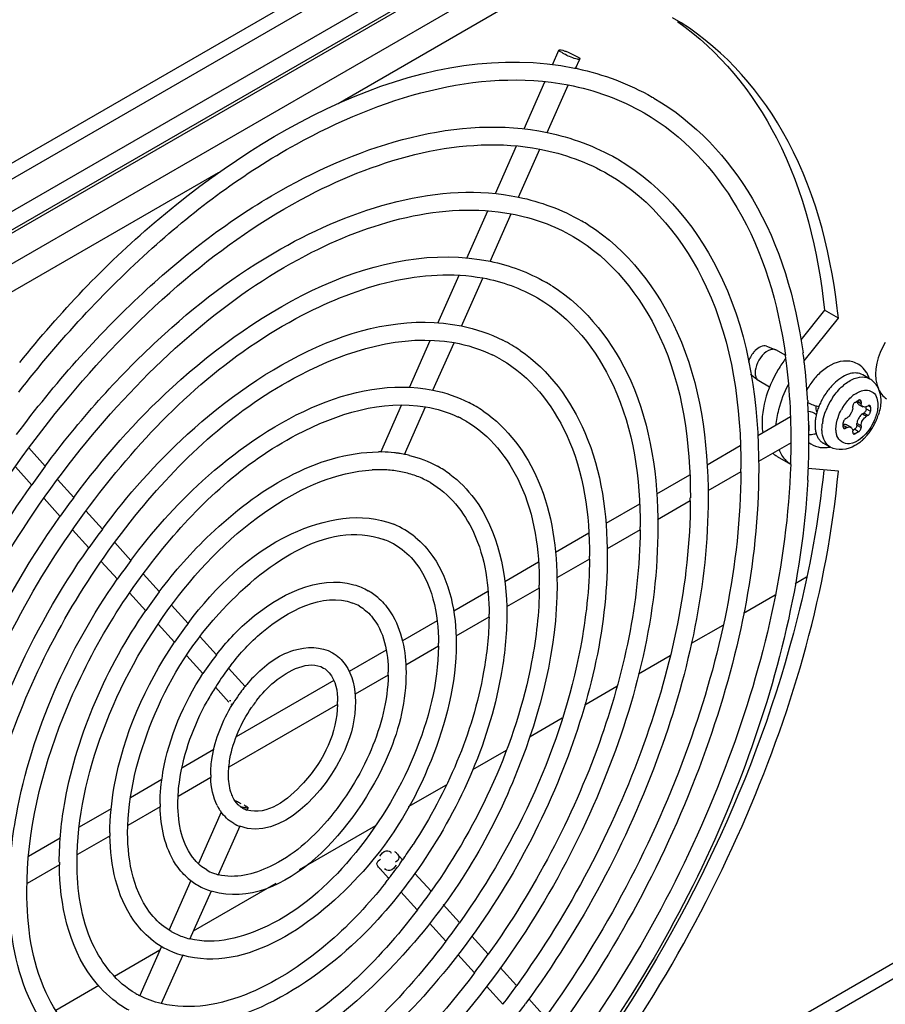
# Model space of a CAD drawing. Header units: inches. Extents: x 0 to 166, y 0 to 117.
# Tile 51 of 72: x 149.59 to 151.31, y 21.37 to 23.34. Entities that reach past the tile are written whole.
import ezdxf

# ---------------------------------------------------------------- set-up
doc = ezdxf.new("R2010")
doc.units = ezdxf.units.IN
doc.header["$LTSCALE"] = 9.105315
doc.header["$MEASUREMENT"] = 0
doc.layers.get('0').update_dxf_attribs({"linetype": 'CONTINUOUS'})

msp = doc.modelspace()

# ---------------------------------------------------------------- linework, layer by layer
at = {"color": 7, "linetype": 'CONTINUOUS'}
for p, q in [((153.3843, 25.2218), (149.1917, 22.8012)), ((153.3107, 25.2115), (149.1927, 22.834)), ((153.4213, 25.1789), (149.1895, 22.7357)), ((153.4339, 25.1427), (149.1882, 22.6915)), ((149.1884, 22.6982), (153.4333, 25.149)), ((153.3168, 25.0141), (149.2384, 22.6594)), ((150.6484, 23.4172), (150.223, 23.1716)), ((150.6507, 23.2493), (150.6637, 23.2787)), ((150.697, 23.2421), (150.7051, 23.2604)), ((150.6949, 23.2427), (150.6971, 23.2422)), ((150.594, 23.1212), (150.6357, 23.2154)), ((150.6403, 23.114), (150.6823, 23.2088)), ((150.8499, 23.1847), (150.8514, 23.1838)), ((150.8514, 23.1838), (150.8533, 23.1827)), ((150.5368, 22.9922), (150.5789, 23.0871)), ((150.5831, 22.9849), (150.6255, 23.0807)), ((150.779, 23.062), (150.7805, 23.0611)), ((149.9835, 23.0333), (149.5394, 22.7769)), ((150.4798, 22.8634), (150.5216, 22.9579)), ((150.5263, 22.8567), (150.5684, 22.9518)), ((150.7084, 22.9379), (150.7097, 22.9372)), ((150.4223, 22.7337), (150.4645, 22.829)), ((150.4691, 22.7275), (150.5116, 22.8236)), ((150.6375, 22.8152), (150.6387, 22.8145)), ((151.1935, 22.7595), (151.1461, 22.7005)), ((151.1527, 22.6581), (151.2213, 22.7434)), ((151.2213, 22.7434), (151.1935, 22.7595)), ((150.3653, 22.605), (150.407, 22.699)), ((150.4123, 22.5994), (150.4544, 22.6944)), ((151.0781, 22.6874), (151.0961, 22.6802)), ((151.0976, 22.6795), (151.0961, 22.6802)), ((151.1151, 22.6694), (151.0976, 22.6795)), ((151.0564, 22.6438), (151.0554, 22.6391)), ((151.0457, 22.6314), (151.061, 22.6194)), ((151.0554, 22.6391), (151.0551, 22.6346)), ((151.2836, 22.6223), (151.2697, 22.6304)), ((151.0595, 22.621), (151.061, 22.6195)), ((151.0841, 22.6059), (151.0624, 22.6185)), ((150.3082, 22.4762), (150.3498, 22.5699)), ((150.3555, 22.4712), (150.3976, 22.5662)), ((151.1601, 22.5788), (151.1603, 22.5766)), ((151.1765, 22.5694), (151.1762, 22.5647)), ((151.2498, 22.5638), (151.2495, 22.5613)), ((151.2498, 22.5638), (151.2498, 22.567)), ((151.2547, 22.5754), (151.2616, 22.5795)), ((151.2602, 22.5771), (151.2665, 22.5734)), ((151.2614, 22.571), (151.2698, 22.5662)), ((151.2665, 22.5767), (151.2641, 22.5781)), ((151.2665, 22.5767), (151.2665, 22.5734)), ((151.2769, 22.5626), (151.2769, 22.5662)), ((151.2776, 22.567), (151.2804, 22.5686)), ((151.2853, 22.5658), (151.2829, 22.5672)), ((151.2853, 22.5658), (151.2853, 22.5578)), ((151.1257, 22.5464), (151.0603, 22.5087)), ((151.2359, 22.5429), (151.2387, 22.5445)), ((151.2468, 22.5542), (151.244, 22.5497)), ((151.2489, 22.5589), (151.248, 22.5565)), ((151.2495, 22.5613), (151.2489, 22.5589)), ((151.2655, 22.5493), (151.2639, 22.5473)), ((151.2673, 22.5511), (151.2655, 22.5493)), ((151.2693, 22.5525), (151.2673, 22.5511)), ((151.2693, 22.5525), (151.2721, 22.5541)), ((151.2693, 22.5525), (151.2776, 22.5477)), ((151.2804, 22.5493), (151.2721, 22.5541)), ((151.2769, 22.5626), (151.2853, 22.5578)), ((151.2804, 22.5493), (151.2776, 22.5477)), ((151.231, 22.5264), (151.231, 22.5345)), ((151.2387, 22.5252), (151.2324, 22.5288)), ((151.2334, 22.525), (151.2359, 22.5236)), ((151.2387, 22.5252), (151.2359, 22.5236)), ((151.2382, 22.5308), (151.2465, 22.526)), ((151.2584, 22.5357), (151.2581, 22.5333)), ((151.2665, 22.5284), (151.2581, 22.5333)), ((151.2581, 22.53), (151.2581, 22.5333)), ((151.2581, 22.53), (151.2665, 22.5252)), ((151.2665, 22.5284), (151.2665, 22.5252)), ((151.2489, 22.5226), (151.2495, 22.521)), ((151.2495, 22.521), (151.2498, 22.5188)), ((151.2498, 22.5156), (151.2498, 22.5188)), ((151.2501, 22.5198), (151.2533, 22.5216)), ((151.2522, 22.5142), (151.2547, 22.5128)), ((151.2616, 22.5168), (151.2533, 22.5216)), ((151.2616, 22.5168), (151.2547, 22.5128)), ((151.0255, 22.4885), (150.9592, 22.4503)), ((151.1268, 22.4948), (151.0618, 22.4572)), ((151.2049, 22.486), (151.1909, 22.494)), ((149.6389, 22.4481), (149.606, 22.4844)), ((151.0994, 22.4673), (151.1256, 22.4521)), ((149.612, 22.4104), (149.5792, 22.4466)), ((150.9245, 22.4302), (150.8586, 22.3922)), ((151.0266, 22.4369), (150.9608, 22.399)), ((151.2213, 22.4381), (151.1608, 22.4435)), ((149.6957, 22.3855), (149.6633, 22.4213)), ((149.6688, 22.3478), (149.6364, 22.3835)), ((150.8242, 22.3724), (150.7572, 22.3337)), ((150.9257, 22.3787), (150.8606, 22.3411)), ((149.7529, 22.3224), (149.72, 22.3587)), ((149.726, 22.2847), (149.6932, 22.3209)), ((150.7232, 22.314), (150.6565, 22.2755)), ((150.8255, 22.3208), (150.7597, 22.2828)), ((149.8097, 22.2598), (149.7773, 22.2956)), ((149.7827, 22.2222), (149.7504, 22.2578)), ((150.6228, 22.2561), (150.5556, 22.2172)), ((150.7245, 22.2625), (150.6595, 22.2249)), ((149.8666, 22.1971), (149.834, 22.233)), ((151.1577, 22.2264), (151.135, 22.2133)), ((149.8395, 22.1595), (149.8072, 22.1952)), ((150.5221, 22.1979), (150.4537, 22.1585)), ((150.6243, 22.2047), (150.5592, 22.1671)), ((151.0948, 22.1902), (151.0321, 22.1539)), ((149.9238, 22.134), (149.8908, 22.1703)), ((149.8967, 22.0964), (149.864, 22.1325)), ((150.4205, 22.1393), (150.3513, 22.0993)), ((150.5241, 22.1468), (150.4582, 22.1088)), ((150.9909, 22.1301), (150.9277, 22.0937)), ((149.9806, 22.0714), (149.948, 22.1073)), ((150.3193, 22.0808), (150.2453, 22.0381)), ((150.4231, 22.0885), (150.358, 22.0509)), ((149.9535, 22.0338), (149.9213, 22.0694)), ((150.8853, 22.0692), (150.8223, 22.0328)), ((150.0378, 22.0083), (150.0047, 22.0448)), ((150.2145, 22.0203), (150.0199, 21.908)), ((150.3229, 22.0306), (150.257, 21.9926)), ((150.0054, 21.9766), (149.9782, 22.0066)), ((150.7794, 22.008), (150.7154, 21.9711)), ((150.0061, 21.98), (150.0091, 21.9803)), ((152.3087, 21.989), (150.3422, 20.8536)), ((150.222, 21.9724), (150.0051, 21.8472)), ((150.009, 21.9737), (150.0123, 21.9722)), ((150.4463, 20.9458), (152.2064, 21.9621)), ((150.6702, 21.945), (150.606, 21.9079)), ((149.9754, 21.8823), (149.9114, 21.8454)), ((150.5584, 21.8805), (150.4914, 21.8417)), ((149.8716, 21.8224), (149.8087, 21.7861)), ((149.9692, 21.8264), (149.904, 21.7888)), ((150.439, 21.8115), (150.3631, 21.7677)), ((149.7704, 21.764), (149.7066, 21.7271)), ((149.8682, 21.7681), (149.8037, 21.7309)), ((149.9899, 21.7576), (149.9443, 21.6547)), ((150.0429, 21.7654), (150.0412, 21.7616)), ((150.0269, 21.7294), (149.9838, 21.6319)), ((150.2979, 21.73), (150.1454, 21.642)), ((149.6688, 21.7053), (149.6057, 21.6688)), ((149.768, 21.7103), (149.7028, 21.6726)), ((150.3393, 21.6757), (150.3517, 21.6621)), ((149.6671, 21.652), (149.6025, 21.6147)), ((150.3058, 21.6453), (150.3243, 21.6249)), ((149.9294, 21.6211), (149.8853, 21.5214)), ((150.3761, 21.6352), (150.4085, 21.5995)), ((150.0988, 21.6151), (149.9342, 21.5201)), ((149.9695, 21.5997), (149.9267, 21.503)), ((150.3484, 21.5983), (150.381, 21.5623)), ((150.4328, 21.5727), (150.4653, 21.5369)), ((150.4052, 21.5357), (150.4378, 21.4997)), ((150.4896, 21.5101), (150.5224, 21.4739)), ((149.871, 21.4891), (149.8278, 21.3915)), ((149.8677, 21.4817), (149.7769, 21.4292)), ((149.9124, 21.4708), (149.8702, 21.3757)), ((150.462, 21.4731), (150.495, 21.4367)), ((150.5467, 21.4471), (150.5791, 21.4113)), ((149.7455, 21.4111), (149.6597, 21.3616)), ((150.5192, 21.4099), (150.5518, 21.3741)), ((150.6034, 21.3845), (150.6363, 21.3483))]:
    msp.add_line(p, q, dxfattribs=at)
for points in [[(151.2547, 22.5754), (151.2538, 22.5748), (151.253, 22.5742), (151.2523, 22.5734), (151.2516, 22.5725), (151.251, 22.5714), (151.2505, 22.5704), (151.2502, 22.5693), (151.2499, 22.5682), (151.2498, 22.567)], [(151.2651, 22.5798), (151.2649, 22.5799), (151.2642, 22.5801), (151.2634, 22.5801), (151.2626, 22.5799), (151.2616, 22.5795)], [(151.2665, 22.5767), (151.2664, 22.5776), (151.2662, 22.5784), (151.2659, 22.579), (151.2654, 22.5796), (151.2651, 22.5798)], [(151.2839, 22.569), (151.2836, 22.5691), (151.283, 22.5693), (151.2822, 22.5692), (151.2814, 22.569), (151.2804, 22.5686)], [(151.2853, 22.5658), (151.2852, 22.5667), (151.285, 22.5675), (151.2847, 22.5682), (151.2842, 22.5687), (151.2839, 22.569)], [(151.2753, 22.5574), (151.2746, 22.5565), (151.2739, 22.5556), (151.273, 22.5548), (151.2721, 22.5541)], [(151.2769, 22.5626), (151.2768, 22.5615), (151.2766, 22.5605), (151.2763, 22.5595), (151.2759, 22.5585), (151.2753, 22.5574)], [(151.2804, 22.5493), (151.2813, 22.5499), (151.2821, 22.5506), (151.2828, 22.5514), (151.2835, 22.5523), (151.2841, 22.5533), (151.2846, 22.5544), (151.2849, 22.5555), (151.2852, 22.5566), (151.2853, 22.5578)], [(151.2359, 22.5429), (151.235, 22.5423), (151.2342, 22.5416), (151.2335, 22.5408), (151.2328, 22.5399), (151.2322, 22.5389), (151.2317, 22.5378), (151.2314, 22.5368), (151.2311, 22.5356), (151.231, 22.5345)], [(151.231, 22.5264), (151.2311, 22.5255), (151.2313, 22.5247), (151.2316, 22.524), (151.2321, 22.5235), (151.2324, 22.5233)], [(151.2571, 22.5259), (151.2565, 22.5249), (151.2558, 22.5239), (151.2551, 22.5231), (151.2542, 22.5223), (151.2533, 22.5216)], [(151.2581, 22.53), (151.2581, 22.529), (151.2579, 22.528), (151.2575, 22.5269), (151.2571, 22.5259)], [(151.2653, 22.5208), (151.2658, 22.5218), (151.2661, 22.5229), (151.2664, 22.524), (151.2665, 22.5252)], [(151.2324, 22.5233), (151.2326, 22.5232), (151.2333, 22.523), (151.2341, 22.523), (151.2349, 22.5232), (151.2359, 22.5236)], [(151.2498, 22.5156), (151.2499, 22.5146), (151.2501, 22.5138), (151.2504, 22.5132), (151.2509, 22.5127), (151.2512, 22.5124)], [(151.2512, 22.5124), (151.2514, 22.5123), (151.2521, 22.5121), (151.2529, 22.5121), (151.2537, 22.5124), (151.2547, 22.5128)], [(151.2616, 22.5168), (151.2625, 22.5174), (151.2633, 22.5181), (151.264, 22.5189), (151.2647, 22.5198), (151.2653, 22.5208)]]:
    msp.add_lwpolyline(points, dxfattribs=at)
for centre, radius, start, end in [((150.5843, 22.7011), 0.5528, 77.8913, 78.2298), ((150.5533, 22.6674), 0.4546, 59.7319, 60.0128), ((150.5042, 22.5826), 0.4098, 57.9121, 59.9168), ((150.457, 22.5008), 0.3625, 57.8656, 59.9166), ((149.9658, 22.6106), 1.2625, 6.042, 6.9493), ((150.4091, 22.4175), 0.3159, 55.9138, 63.1085), ((150.4097, 22.4187), 0.2792, 60.0149, 64.3436), ((151.0903, 22.644), 0.0494, 134.7561, 140.9433), ((151.319, 22.5111), 0.2535, 143.2028, 149.1604), ((150.0408, 22.5176), 1.0854, 6.9102, 8.0113), ((150.0422, 22.5177), 1.1194, 6.9913, 8.039), ((149.9419, 22.5066), 1.1849, 2.2076, 6.8589), ((149.9677, 22.5091), 1.1945, 3.6116, 6.9665), ((151.277, 22.5362), 0.1348, 138.7078, 143.991), ((151.2699, 22.5425), 0.1254, 133.0926, 138.7232), ((151.2256, 22.6041), 0.0603, 17.3936, 24.9419), ((151.2638, 22.5881), 0.0395, 52.7757, 59.9983), ((151.0688, 22.6289), 0.0122, 230.4774, 238.3693), ((151.2854, 22.5304), 0.145, 148.9461, 151.3204), ((151.2829, 22.532), 0.1421, 143.9934, 148.9623), ((151.2974, 22.5256), 0.1217, 136.4285, 141.0544), ((151.2943, 22.5354), 0.097, 126.1932, 131.6142), ((151.2631, 22.5873), 0.0406, 38.1209, 52.7183), ((151.2608, 22.5854), 0.0436, 31.0306, 38.1489), ((149.905, 22.5046), 1.2573, 3.3852, 3.6383), ((151.3083, 22.5171), 0.1355, 145.4702, 154.1187), ((151.3053, 22.5193), 0.1318, 141.0393, 145.4822), ((151.322, 22.5092), 0.1353, 145.6412, 154.3468), ((151.2945, 22.5335), 0.0709, 126.9482, 130.0625), ((150.3619, 22.3359), 0.2684, 55.8437, 63.0016), ((149.8771, 22.503), 1.2852, 2.1778, 3.2816), ((151.2958, 22.5223), 0.122, 158.5948, 163.2738), ((151.3049, 22.5187), 0.1318, 154.1082, 158.6094), ((151.3186, 22.5108), 0.1315, 154.3332, 158.7646), ((151.3166, 22.5124), 0.1016, 146.3181, 151.2155), ((150.3626, 22.337), 0.2318, 60.0171, 64.471), ((149.8425, 22.5017), 1.2845, 1.2895, 2.2579), ((149.8402, 22.5016), 1.3222, 1.2292, 2.1786), ((151.2729, 22.528), 0.0984, 168.1561, 173.5468), ((151.2816, 22.5263), 0.1072, 166.7609, 168.2162), ((151.2866, 22.5251), 0.1124, 163.3006, 166.747), ((151.217, 22.57), 0.0337, 332.1241, 336.548), ((151.291, 22.5273), 0.0337, 143.4522, 147.8762), ((151.1931, 22.5847), 0.1133, 337.0781, 342.1071), ((149.8085, 22.5009), 1.3185, 0.377, 1.2898), ((149.8102, 22.5009), 1.3522, 0.5257, 1.2302), ((151.252, 22.53), 0.0774, 176.3563, 179.9593), ((151.2612, 22.5294), 0.0865, 173.5986, 176.3724), ((151.2876, 22.5198), 0.0992, 168.4217, 172.6784), ((151.1863, 22.5876), 0.1207, 322.7758, 332.3079), ((151.1873, 22.5871), 0.1195, 332.2846, 337.0908), ((149.7851, 22.5007), 1.3419, 359.9997, 0.3786), ((149.7878, 22.5007), 1.3746, 359.9994, 0.5262), ((151.1637, 22.539), 0.0286, 289.685, 297.5605), ((151.1961, 22.5794), 0.1079, 314.7578, 317.8172), ((151.1909, 22.5842), 0.1149, 317.8316, 322.7715), ((149.7397, 22.5009), 1.3873, 358.5953, 359.7494), ((149.7725, 22.5007), 1.3545, 359.7529, 359.9998), ((149.7313, 22.501), 1.4312, 357.9813, 359.9889), ((151.1917, 22.5321), 0.0471, 231.5057, 256.3912), ((151.2042, 22.517), 0.0266, 227.2465, 239.9789), ((151.1916, 22.5452), 0.0603, 275.6199, 281.9861), ((151.2084, 22.5659), 0.0896, 306.7089, 309.4718), ((151.2042, 22.5709), 0.0961, 309.4763, 312.5683), ((151.2001, 22.5755), 0.1022, 312.5582, 314.7512), ((150.305, 22.1943), 0.2821, 88.8718, 90.2876), ((150.3054, 22.2088), 0.2676, 83.5859, 88.9036), ((150.3068, 22.2228), 0.2536, 81.5858, 83.5528), ((150.308, 22.2304), 0.2458, 78.8158, 81.5895), ((150.3095, 22.2378), 0.2383, 76.3543, 78.8136), ((151.1247, 22.5109), 0.0505, 227.4379, 231.2483), ((151.1241, 22.5101), 0.0494, 231.2507, 239.8801), ((149.6981, 22.5019), 1.4289, 357.9814, 358.598), ((151.2373, 21.261), 1.991, 143.397, 144.7289), ((150.3153, 22.255), 0.2201, 53.5345, 61.251), ((149.6784, 22.5026), 1.484, 357.7549, 357.9921), ((150.3048, 22.1926), 0.2483, 86.4346, 93.2016), ((150.3065, 22.221), 0.2199, 79.0788, 86.4262), ((150.3104, 22.2416), 0.1989, 71.1544, 79.0538), ((150.314, 22.2526), 0.1874, 62.867, 71.1158), ((149.805, 22.4429), 1.2217, 359.726, 359.9998), ((149.6509, 22.5037), 1.5116, 356.8319, 357.7528), ((150.3154, 22.2554), 0.1842, 60.1144, 62.8366), ((151.1019, 21.3385), 1.7532, 143.3295, 144.8422), ((149.8387, 22.3846), 1.0871, 359.692, 359.9997), ((150.2676, 22.1724), 0.1728, 50.7871, 67.3851), ((150.9641, 21.4175), 1.512, 143.2355, 144.9899), ((149.8711, 22.3267), 0.9545, 359.6491, 359.9996), ((150.2667, 22.1708), 0.1391, 59.9839, 70.0682), ((150.8288, 21.4951), 1.2742, 143.1133, 145.1955), ((149.9046, 22.2685), 0.8201, 359.5915, 359.9995), ((149.9369, 22.2106), 0.6876, 359.5125, 359.9993), ((150.6914, 21.5741), 1.0339, 142.9357, 145.5028), ((150.2186, 22.0884), 0.1283, 47.7869, 59.7054), ((150.2203, 22.0902), 0.0904, 59.901, 69.3074), ((149.9699, 22.1527), 0.5544, 359.3948, 359.9989), ((150.5585, 21.6497), 0.7986, 142.655, 145.9801), ((150.0028, 22.0945), 0.4205, 359.2011, 359.9981), ((150.4218, 21.7281), 0.5593, 142.1173, 146.8683), ((150.4278, 21.724), 0.5311, 143.9117, 148.2351), ((150.4162, 21.7324), 0.5168, 141.9509, 143.9077), ((150.0352, 22.0366), 0.288, 358.8299, 359.9957), ((150.2638, 21.8239), 0.2918, 135.9615, 139.8546), ((150.4341, 21.7201), 0.5385, 148.2318, 151.3287), ((150.2869, 21.8054), 0.3214, 143.592, 147.2285), ((150.2779, 21.812), 0.3102, 140.7379, 143.5857), ((150.2726, 21.8163), 0.3034, 139.833, 140.7315), ((150.2926, 21.8017), 0.3282, 147.2178, 148.6618), ((150.2827, 21.8083), 0.2809, 142.3345, 144.5625), ((150.0671, 21.9784), 0.1551, 357.8092, 359.9841), ((150.2854, 21.8064), 0.2841, 144.5597, 145.7814), ((150.1502, 21.8321), 0.1813, 179.9931, 181.8133), ((150.1817, 21.7738), 0.3137, 179.9977, 181.0549), ((150.0692, 21.8143), 0.0977, 206.7835, 211.3761), ((150.0641, 21.8112), 0.0916, 211.3873, 215.1518), ((150.0526, 21.7999), 0.0399, 240.0159, 247.209), ((150.053, 21.8009), 0.041, 247.1914, 248.8454), ((150.0535, 21.8023), 0.0425, 248.8629, 253.0822), ((150.0542, 21.8026), 0.0784, 239.8853, 249.5896), ((150.2137, 21.716), 0.446, 179.9988, 180.7441), ((149.5195, 22.2472), 1.0175, 325.1494, 326.9941), ((149.533, 22.2378), 1.0011, 324.3189, 324.8824), ((149.5287, 22.2409), 1.0064, 324.8822, 325.1467), ((150.2466, 21.6577), 0.5797, 179.9993, 180.5733), ((150.0062, 21.7202), 0.0904, 239.901, 249.3074), ((149.5442, 22.2296), 0.9872, 322.5039, 323.673), ((149.5391, 22.2334), 0.9936, 323.6719, 323.9339), ((149.5372, 22.2348), 0.996, 323.9339, 324.3187), ((150.0079, 21.7221), 0.1283, 227.7869, 239.7054), ((150.0082, 21.7253), 0.0959, 249.2798, 255.3642), ((149.5545, 22.2217), 0.9742, 321.5977, 322.2114), ((149.5502, 22.225), 0.9797, 322.2111, 322.5029), ((150.0066, 21.7204), 0.1261, 239.8446, 252.9368), ((150.0081, 21.7253), 0.1313, 252.9083, 254.1013), ((149.4023, 22.3121), 1.2332, 322.5442, 324.6917), ((149.2669, 22.3896), 1.471, 322.7615, 324.562), ((149.9589, 21.6381), 0.1728, 230.7871, 247.3851), ((149.9598, 21.6396), 0.1391, 239.9839, 250.0682), ((149.9617, 21.645), 0.1448, 250.0801, 256.2071), ((149.9614, 21.6442), 0.1793, 247.3986, 254.2447), ((149.1314, 22.467), 1.7094, 322.9229, 324.4725), ((148.9961, 22.5445), 1.9472, 323.0415, 324.4018), ((149.9112, 21.555), 0.1842, 240.1144, 242.8366), ((149.9112, 21.5555), 0.2201, 233.5345, 241.251), ((149.0048, 22.538), 1.9717, 322.6265, 323.8626)]:
    msp.add_arc(centre, radius, start, end, dxfattribs=at)
for points, knots in [([(151.2191, 22.7633), (151.2042, 22.8856), (151.1446, 23.1128), (150.9816, 23.2905), (150.8905, 23.3431)], [0, 0, 0, 0, 0.539466, 1, 1, 1, 1]), ([(150.9003, 23.3353), (150.9838, 23.2776), (151.1287, 23.0974), (151.181, 22.8778), (151.1935, 22.7595)], [0, 0, 0, 0, 0.460425, 1, 1, 1, 1]), ([(149.5878, 22.655), (149.6689, 22.7554), (149.9543, 23.06), (150.4031, 23.3023), (150.6949, 23.2427)], [0, 0, 0, 0, 0.302294, 1, 1, 1, 1]), ([(150.7004, 23.2603), (150.6922, 23.2621), (150.6796, 23.2675), (150.6701, 23.2733), (150.6632, 23.2773), (150.6639, 23.2787)], [0, 0, 0, 0, 0.611613, 0.888021, 1, 1, 1, 1]), ([(150.6639, 23.2787), (150.6641, 23.2791), (150.666, 23.2793), (150.6674, 23.279), (150.6684, 23.2788)], [0, 0, 0, 0, 0.321952, 1, 1, 1, 1]), ([(150.6684, 23.2788), (150.6703, 23.2784), (150.6744, 23.2772), (150.6784, 23.2757), (150.6807, 23.2748)], [0, 0, 0, 0, 0.437285, 1, 1, 1, 1]), ([(150.6807, 23.2748), (150.6867, 23.2724), (150.6921, 23.2685), (150.7064, 23.2631), (150.705, 23.2605)], [0, 0, 0, 0, 0.684008, 1, 1, 1, 1]), ([(150.705, 23.2605), (150.7048, 23.26), (150.7028, 23.2598), (150.7015, 23.2601), (150.7004, 23.2603)], [0, 0, 0, 0, 0.321952, 1, 1, 1, 1]), ([(149.5862, 22.5959), (149.6662, 22.6991), (149.8364, 22.8841), (150.181, 23.1429), (150.5007, 23.2441), (150.6824, 23.209)], [0, 0, 0, 0, 0.30094, 0.573389, 1, 1, 1, 1]), ([(150.8533, 23.1827), (150.9342, 23.1356), (151.079, 22.9803), (151.1356, 22.7811), (151.1507, 22.6743)], [0, 0, 0, 0, 0.464716, 1, 1, 1, 1]), ([(150.8338, 23.1531), (150.9101, 23.109), (151.0479, 22.9612), (151.1012, 22.7715), (151.1157, 22.6688)], [0, 0, 0, 0, 0.459591, 1, 1, 1, 1]), ([(149.5817, 22.5112), (149.6568, 22.6124), (149.818, 22.7944), (150.1491, 23.051), (150.4628, 23.1509), (150.6403, 23.1141)], [0, 0, 0, 0, 0.298619, 0.570246, 1, 1, 1, 1]), ([(149.1998, 21.3676), (149.1998, 21.5794), (149.3079, 22.022), (149.5937, 22.5044), (149.9046, 22.8218), (150.202, 23.0318), (150.4717, 23.1102), (150.6256, 23.0809)], [0, 0, 0, 0, 0.261629, 0.547914, 0.683737, 0.806366, 1, 1, 1, 1]), ([(150.7824, 23.06), (150.8738, 23.0067), (151.0306, 22.81), (151.0622, 22.5708), (151.0622, 22.4428)], [0, 0, 0, 0, 0.452498, 1, 1, 1, 1]), ([(149.6389, 22.4482), (149.7058, 22.5382), (149.8496, 22.7003), (150.145, 22.9289), (150.4247, 23.0178), (150.5832, 22.985)], [0, 0, 0, 0, 0.298385, 0.569853, 1, 1, 1, 1]), ([(150.7629, 23.0303), (150.8487, 22.9808), (150.9975, 22.7934), (151.0268, 22.566), (151.0268, 22.4428)], [0, 0, 0, 0, 0.445841, 1, 1, 1, 1]), ([(149.3007, 21.4259), (149.3007, 21.6142), (149.3969, 22.0081), (149.6509, 22.4374), (149.9274, 22.7201), (150.1919, 22.9072), (150.4314, 22.9775), (150.5685, 22.9518)], [0, 0, 0, 0, 0.261582, 0.547909, 0.683778, 0.806453, 1, 1, 1, 1]), ([(150.7219, 22.9298), (150.8007, 22.8804), (150.9339, 22.7059), (150.9613, 22.4966), (150.9613, 22.3846)], [0, 0, 0, 0, 0.453395, 1, 1, 1, 1]), ([(149.6957, 22.3855), (149.7545, 22.4646), (149.9631, 22.7043), (150.3039, 22.9026), (150.5264, 22.8569)], [0, 0, 0, 0, 0.302603, 1, 1, 1, 1]), ([(150.692, 22.9065), (150.768, 22.8625), (150.8999, 22.696), (150.9259, 22.494), (150.9259, 22.3846)], [0, 0, 0, 0, 0.445424, 1, 1, 1, 1]), ([(149.4009, 21.4837), (149.4009, 21.6489), (149.4847, 21.9946), (149.7491, 22.4366), (150.0949, 22.7569), (150.3915, 22.8457), (150.5117, 22.8237)], [0, 0, 0, 0, 0.261832, 0.54855, 0.806326, 1, 1, 1, 1]), ([(150.6499, 22.8078), (150.7194, 22.7641), (150.8369, 22.6101), (150.8611, 22.4255), (150.8611, 22.3267)], [0, 0, 0, 0, 0.453863, 1, 1, 1, 1]), ([(150.621, 22.7838), (150.6876, 22.7453), (150.803, 22.5994), (150.8256, 22.4226), (150.8256, 22.3267)], [0, 0, 0, 0, 0.444871, 1, 1, 1, 1]), ([(149.7528, 22.3225), (149.8036, 22.3904), (149.9837, 22.5968), (150.2773, 22.7669), (150.4692, 22.7279)], [0, 0, 0, 0, 0.302185, 1, 1, 1, 1]), ([(149.5018, 21.542), (149.5018, 21.6838), (149.5737, 21.9806), (149.8005, 22.3604), (150.0971, 22.6357), (150.3513, 22.7129), (150.4545, 22.6946)], [0, 0, 0, 0, 0.261748, 0.54853, 0.806465, 1, 1, 1, 1]), ([(151.0961, 22.6802), (151.094, 22.6811), (151.0889, 22.6817), (151.0842, 22.6801), (151.0818, 22.6789)], [0, 0, 0, 0, 0.459016, 1, 1, 1, 1]), ([(150.5861, 22.6792), (150.6438, 22.6401), (150.7399, 22.508), (150.7601, 22.3519), (150.7601, 22.2685)], [0, 0, 0, 0, 0.455069, 1, 1, 1, 1]), ([(150.5492, 22.6605), (150.6062, 22.6276), (150.7053, 22.5025), (150.7247, 22.3508), (150.7247, 22.2685)], [0, 0, 0, 0, 0.444095, 1, 1, 1, 1]), ([(151.2407, 22.6577), (151.2392, 22.6578), (151.2361, 22.6579), (151.233, 22.6578), (151.2315, 22.6576)], [0, 0, 0, 0, 0.498224, 1, 1, 1, 1]), ([(149.8096, 22.2599), (149.8523, 22.3168), (150.0041, 22.4901), (150.2509, 22.6322), (150.4124, 22.5997)], [0, 0, 0, 0, 0.301623, 1, 1, 1, 1]), ([(151.0551, 22.6346), (151.0551, 22.6332), (151.0552, 22.6306), (151.0558, 22.628), (151.0562, 22.6268)], [0, 0, 0, 0, 0.518048, 1, 1, 1, 1]), ([(151.0562, 22.6268), (151.0566, 22.6257), (151.0575, 22.6237), (151.0588, 22.6218), (151.0595, 22.621)], [0, 0, 0, 0, 0.515915, 1, 1, 1, 1]), ([(151.245, 22.6327), (151.2438, 22.6323), (151.2413, 22.6316), (151.2389, 22.6307), (151.2377, 22.6302)], [0, 0, 0, 0, 0.490599, 1, 1, 1, 1]), ([(151.2803, 22.6296), (151.2797, 22.6309), (151.2784, 22.6334), (151.2769, 22.6358), (151.2761, 22.637)], [0, 0, 0, 0, 0.501522, 1, 1, 1, 1]), ([(151.2781, 22.6247), (151.2791, 22.6244), (151.281, 22.6237), (151.2827, 22.6228), (151.2836, 22.6223)], [0, 0, 0, 0, 0.502188, 1, 1, 1, 1]), ([(151.2983, 22.61), (151.2987, 22.6085), (151.2997, 22.6057), (151.3008, 22.603), (151.3014, 22.6017)], [0, 0, 0, 0, 0.501783, 1, 1, 1, 1]), ([(151.2519, 22.5902), (151.2534, 22.5913), (151.2564, 22.5934), (151.2596, 22.5951), (151.2611, 22.5959)], [0, 0, 0, 0, 0.513209, 1, 1, 1, 1]), ([(151.2611, 22.5959), (151.2622, 22.5964), (151.2642, 22.5973), (151.2662, 22.5981), (151.2673, 22.5984)], [0, 0, 0, 0, 0.510434, 1, 1, 1, 1]), ([(151.2673, 22.5984), (151.2748, 22.6008), (151.2955, 22.599), (151.2999, 22.5791), (151.2999, 22.5702)], [0, 0, 0, 0, 0.472236, 1, 1, 1, 1]), ([(151.3044, 22.5915), (151.3048, 22.5893), (151.3055, 22.5849), (151.3057, 22.5805), (151.3057, 22.5783)], [0, 0, 0, 0, 0.494461, 1, 1, 1, 1]), ([(149.6021, 21.5998), (149.6021, 21.7184), (149.6621, 21.9667), (149.8515, 22.2847), (150.0992, 22.5154), (150.3114, 22.5811), (150.3977, 22.5664)], [0, 0, 0, 0, 0.261622, 0.548483, 0.806638, 1, 1, 1, 1]), ([(151.1762, 22.5647), (151.1762, 22.5628), (151.1764, 22.5594), (151.1775, 22.556), (151.1782, 22.5545)], [0, 0, 0, 0, 0.527183, 1, 1, 1, 1]), ([(151.2581, 22.5783), (151.2581, 22.5776), (151.2583, 22.5762), (151.2588, 22.575), (151.2591, 22.5744)], [0, 0, 0, 0, 0.519691, 1, 1, 1, 1]), ([(151.2591, 22.5744), (151.2594, 22.5738), (151.2602, 22.5728), (151.2612, 22.572), (151.2617, 22.5716)], [0, 0, 0, 0, 0.506599, 1, 1, 1, 1]), ([(151.2701, 22.5668), (151.269, 22.5674), (151.2671, 22.5694), (151.2665, 22.5721), (151.2665, 22.5734)], [0, 0, 0, 0, 0.473703, 1, 1, 1, 1]), ([(151.2776, 22.567), (151.2764, 22.5663), (151.2738, 22.5655), (151.2712, 22.5662), (151.2701, 22.5668)], [0, 0, 0, 0, 0.526295, 1, 1, 1, 1]), ([(151.2999, 22.5702), (151.2999, 22.5689), (151.2998, 22.5663), (151.2996, 22.5637), (151.2994, 22.5624)], [0, 0, 0, 0, 0.489985, 1, 1, 1, 1]), ([(150.5126, 22.558), (150.5615, 22.5249), (150.6428, 22.4131), (150.6599, 22.2811), (150.6599, 22.2106)], [0, 0, 0, 0, 0.455876, 1, 1, 1, 1]), ([(151.244, 22.5497), (151.2432, 22.5486), (151.2416, 22.5467), (151.2397, 22.5451), (151.2387, 22.5445)], [0, 0, 0, 0, 0.53856, 1, 1, 1, 1]), ([(151.2624, 22.5452), (151.2615, 22.5437), (151.2599, 22.5406), (151.2587, 22.5374), (151.2584, 22.5357)], [0, 0, 0, 0, 0.522426, 1, 1, 1, 1]), ([(150.4784, 22.5377), (150.5258, 22.5104), (150.6084, 22.406), (150.6245, 22.2794), (150.6245, 22.2106)], [0, 0, 0, 0, 0.443057, 1, 1, 1, 1]), ([(151.1622, 22.5177), (151.163, 22.5198), (151.1635, 22.525), (151.1624, 22.5299), (151.1616, 22.5325)], [0, 0, 0, 0, 0.454263, 1, 1, 1, 1]), ([(151.1746, 22.53), (151.1746, 22.5286), (151.1747, 22.5258), (151.175, 22.523), (151.1751, 22.5216)], [0, 0, 0, 0, 0.508295, 1, 1, 1, 1]), ([(151.1885, 22.522), (151.1885, 22.5237), (151.1887, 22.5272), (151.189, 22.5307), (151.1892, 22.5325)], [0, 0, 0, 0, 0.490139, 1, 1, 1, 1]), ([(151.2378, 22.5302), (151.237, 22.5307), (151.2352, 22.5313), (151.2333, 22.5311), (151.2323, 22.5309)], [0, 0, 0, 0, 0.485971, 1, 1, 1, 1]), ([(151.2387, 22.5252), (151.2398, 22.5259), (151.2425, 22.5267), (151.2451, 22.526), (151.2462, 22.5254)], [0, 0, 0, 0, 0.526295, 1, 1, 1, 1]), ([(151.2926, 22.5389), (151.29, 22.5329), (151.2789, 22.5131), (151.2595, 22.4946), (151.2431, 22.4925)], [0, 0, 0, 0, 0.284743, 1, 1, 1, 1]), ([(151.2462, 22.5254), (151.2467, 22.5251), (151.2478, 22.5243), (151.2486, 22.5232), (151.2489, 22.5226)], [0, 0, 0, 0, 0.493406, 1, 1, 1, 1]), ([(151.1733, 22.5121), (151.1715, 22.5114), (151.1678, 22.5105), (151.164, 22.5103), (151.1622, 22.5103)], [0, 0, 0, 0, 0.50442, 1, 1, 1, 1]), ([(151.1751, 22.5216), (151.1753, 22.5204), (151.1757, 22.5179), (151.1763, 22.5154), (151.1766, 22.5142)], [0, 0, 0, 0, 0.508933, 1, 1, 1, 1]), ([(151.1766, 22.5142), (151.1769, 22.5131), (151.1776, 22.5109), (151.1784, 22.5088), (151.1789, 22.5078)], [0, 0, 0, 0, 0.50921, 1, 1, 1, 1]), ([(151.1789, 22.5078), (151.1798, 22.5058), (151.1819, 22.5021), (151.1847, 22.4989), (151.1862, 22.4975)], [0, 0, 0, 0, 0.514455, 1, 1, 1, 1]), ([(151.189, 22.5139), (151.1889, 22.5152), (151.1886, 22.5179), (151.1885, 22.5206), (151.1885, 22.522)], [0, 0, 0, 0, 0.492012, 1, 1, 1, 1]), ([(151.2184, 22.5086), (151.2177, 22.5106), (151.2167, 22.5151), (151.2164, 22.5196), (151.2164, 22.522)], [0, 0, 0, 0, 0.480097, 1, 1, 1, 1]), ([(151.262, 22.4941), (151.2607, 22.4931), (151.2582, 22.4914), (151.2556, 22.4897), (151.2542, 22.489)], [0, 0, 0, 0, 0.504043, 1, 1, 1, 1]), ([(149.8664, 22.1973), (149.8973, 22.2382), (150.0114, 22.3685), (150.1792, 22.4758), (150.3036, 22.4764)], [0, 0, 0, 0, 0.291714, 1, 1, 1, 1]), ([(151.1261, 22.4516), (151.1191, 22.2516), (151.0214, 21.836), (150.8209, 21.463), (150.6933, 21.2854)], [0, 0, 0, 0, 0.477862, 1, 1, 1, 1]), ([(151.1256, 22.4522), (151.1239, 22.4533), (151.1206, 22.4557), (151.1176, 22.4584), (151.1161, 22.4599)], [0, 0, 0, 0, 0.496943, 1, 1, 1, 1]), ([(149.7023, 21.6577), (149.7023, 21.7463), (149.7444, 21.9325), (149.8802, 22.1779), (150.0638, 22.3657), (150.2197, 22.4367), (150.2909, 22.4406)], [0, 0, 0, 0, 0.254041, 0.534591, 0.795388, 1, 1, 1, 1]), ([(150.4461, 22.432), (150.4647, 22.4182), (150.5379, 22.3436), (150.5597, 22.2324), (150.5597, 22.1527)], [0, 0, 0, 0, 0.225048, 1, 1, 1, 1]), ([(151.0268, 22.437), (151.0259, 22.2516), (150.9406, 21.8622), (150.7555, 21.5137), (150.6362, 21.3475)], [0, 0, 0, 0, 0.475483, 1, 1, 1, 1]), ([(150.6484, 21.1027), (150.8068, 21.2991), (151.0616, 21.7236), (151.1991, 22.2022), (151.2213, 22.4381)], [0, 0, 0, 0, 0.515798, 1, 1, 1, 1]), ([(151.0622, 22.4428), (151.0622, 22.2528), (150.9762, 21.8538), (150.787, 21.4968), (150.665, 21.3269)], [0, 0, 0, 0, 0.476066, 1, 1, 1, 1]), ([(151.192, 22.4396), (151.1819, 22.3401), (151.104, 21.9204), (150.9137, 21.5249), (150.726, 21.2587)], [0, 0, 0, 0, 0.234932, 1, 1, 1, 1]), ([(149.2653, 21.4259), (149.2653, 21.5933), (149.3401, 21.9449), (149.5053, 22.2602), (149.6117, 22.4107)], [0, 0, 0, 0, 0.475968, 1, 1, 1, 1]), ([(150.4072, 22.4152), (150.4451, 22.3934), (150.5114, 22.3096), (150.5243, 22.2081), (150.5243, 22.1527)], [0, 0, 0, 0, 0.441458, 1, 1, 1, 1]), ([(151.1602, 22.4202), (151.1491, 22.2205), (151.048, 21.8086), (150.8472, 21.4385), (150.7206, 21.2627)], [0, 0, 0, 0, 0.480088, 1, 1, 1, 1]), ([(150.9258, 22.3787), (150.925, 22.2141), (150.8493, 21.8684), (150.6851, 21.5588), (150.5794, 21.411)], [0, 0, 0, 0, 0.47544, 1, 1, 1, 1]), ([(150.9613, 22.3846), (150.9613, 22.2123), (150.8823, 21.8508), (150.7089, 21.5282), (150.5972, 21.3753)], [0, 0, 0, 0, 0.476318, 1, 1, 1, 1]), ([(149.3655, 21.4837), (149.3655, 21.5544), (149.3982, 21.862), (149.5319, 22.1541), (149.6685, 22.3481)], [0, 0, 0, 0, 0.229469, 1, 1, 1, 1]), ([(149.9236, 22.1342), (149.9789, 22.2066), (150.093, 22.3225), (150.2711, 22.3581), (150.3341, 22.3319)], [0, 0, 0, 0, 0.571809, 1, 1, 1, 1]), ([(149.8032, 21.716), (149.8032, 21.7925), (149.8463, 21.9541), (149.9829, 22.1851), (150.2009, 22.3427), (150.3142, 22.3016)], [0, 0, 0, 0, 0.272722, 0.570618, 1, 1, 1, 1]), ([(150.8611, 22.3267), (150.8611, 22.1537), (150.7719, 21.7931), (150.5364, 21.4019), (150.2806, 21.1479), (150.0348, 20.9811), (149.8101, 20.9261), (149.6848, 20.957)], [0, 0, 0, 0, 0.262274, 0.547639, 0.682591, 0.80445, 1, 1, 1, 1]), ([(150.8256, 22.3209), (150.8247, 22.1767), (150.7585, 21.8742), (150.615, 21.6031), (150.5226, 21.4737)], [0, 0, 0, 0, 0.475394, 1, 1, 1, 1]), ([(150.3363, 22.2913), (150.35, 22.2834), (150.4076, 22.2346), (150.4234, 22.1525), (150.4234, 22.0945)], [0, 0, 0, 0, 0.213602, 1, 1, 1, 1]), ([(150.3767, 22.3063), (150.3903, 22.2953), (150.443, 22.2372), (150.4588, 22.1543), (150.4588, 22.0945)], [0, 0, 0, 0, 0.226294, 1, 1, 1, 1]), ([(149.4664, 21.542), (149.4664, 21.6027), (149.4944, 21.867), (149.6088, 22.118), (149.7257, 22.285)], [0, 0, 0, 0, 0.229548, 1, 1, 1, 1]), ([(150.7601, 22.2685), (150.7601, 22.1188), (150.683, 21.807), (150.4792, 21.469), (150.2578, 21.2497), (150.045, 21.1057), (149.8503, 21.0588), (149.742, 21.0861)], [0, 0, 0, 0, 0.262311, 0.547579, 0.682452, 0.804248, 1, 1, 1, 1]), ([(150.7247, 22.2626), (150.7243, 22.2034), (150.6949, 21.9447), (150.5813, 21.6996), (150.4654, 21.5367)], [0, 0, 0, 0, 0.22863, 1, 1, 1, 1]), ([(149.9804, 22.0716), (149.9999, 22.0965), (150.0686, 22.1726), (150.1837, 22.2315), (150.2544, 22.2114)], [0, 0, 0, 0, 0.301141, 1, 1, 1, 1]), ([(149.5666, 21.5998), (149.5666, 21.6507), (149.5899, 21.872), (149.6851, 22.0823), (149.7825, 22.2224)], [0, 0, 0, 0, 0.229664, 1, 1, 1, 1]), ([(150.6599, 22.2106), (150.6599, 22.0842), (150.5917, 21.8182), (150.3605, 21.4222), (150.0021, 21.1618), (149.7988, 21.2142)], [0, 0, 0, 0, 0.266822, 0.556805, 1, 1, 1, 1]), ([(150.0093, 22.0509), (150.0277, 22.0745), (150.0883, 22.1411), (150.1929, 22.1973), (150.2523, 22.1748)], [0, 0, 0, 0, 0.320929, 1, 1, 1, 1]), ([(150.6245, 22.2048), (150.6241, 22.1554), (150.5995, 21.9398), (150.505, 21.7353), (150.4086, 21.5993)], [0, 0, 0, 0, 0.228572, 1, 1, 1, 1]), ([(150.3048, 22.1834), (150.3138, 22.1752), (150.3482, 22.1339), (150.3586, 22.0775), (150.3586, 22.0366)], [0, 0, 0, 0, 0.228343, 1, 1, 1, 1]), ([(149.6668, 21.6577), (149.6668, 21.6987), (149.6854, 21.8769), (149.7615, 22.0465), (149.8393, 22.1597)], [0, 0, 0, 0, 0.229823, 1, 1, 1, 1]), ([(150.2657, 22.1685), (150.2746, 22.1633), (150.3129, 22.1304), (150.3231, 22.0756), (150.3231, 22.0366)], [0, 0, 0, 0, 0.209641, 1, 1, 1, 1]), ([(150.5597, 22.1527), (150.5597, 22.1112), (150.5407, 21.9307), (150.4628, 21.7591), (150.3832, 21.6449)], [0, 0, 0, 0, 0.229839, 1, 1, 1, 1]), ([(150.5242, 22.1469), (150.5239, 22.1102), (150.5066, 21.9498), (150.4404, 21.7969), (150.3728, 21.6929)], [0, 0, 0, 0, 0.228442, 1, 1, 1, 1]), ([(149.7678, 21.716), (149.7678, 21.747), (149.7816, 21.8819), (149.8384, 22.0104), (149.8966, 22.0966)], [0, 0, 0, 0, 0.230082, 1, 1, 1, 1]), ([(150.4588, 22.0945), (150.4588, 22.0147), (150.4155, 21.847), (150.2695, 21.5976), (150.0401, 21.4356), (149.9127, 21.4716)], [0, 0, 0, 0, 0.26715, 0.556768, 1, 1, 1, 1]), ([(150.4233, 22.0886), (150.4223, 22.0146), (150.383, 21.8604), (150.2628, 21.6652), (150.109, 21.5266), (149.9779, 21.4919), (149.9272, 21.5043)], [0, 0, 0, 0, 0.265819, 0.555661, 0.812617, 1, 1, 1, 1]), ([(150.054, 22.0267), (150.0765, 22.0499), (150.1234, 22.0876), (150.1894, 22.0886), (150.2118, 22.0756)], [0, 0, 0, 0, 0.55528, 1, 1, 1, 1]), ([(150.0604, 21.98), (150.071, 21.9937), (150.1033, 22.0298), (150.1647, 22.062), (150.1939, 22.0451)], [0, 0, 0, 0, 0.339973, 1, 1, 1, 1]), ([(149.868, 21.7738), (149.868, 21.795), (149.8771, 21.8869), (149.9148, 21.9746), (149.9535, 22.0338)], [0, 0, 0, 0, 0.230573, 1, 1, 1, 1]), ([(150.3586, 22.0366), (150.3586, 21.9804), (150.3159, 21.788), (150.1147, 21.5584), (149.9722, 21.599)], [0, 0, 0, 0, 0.275028, 1, 1, 1, 1]), ([(150.1939, 22.0451), (150.1982, 22.0427), (150.2174, 22.026), (150.2222, 21.9983), (150.2222, 21.9783)], [0, 0, 0, 0, 0.198575, 1, 1, 1, 1]), ([(150.3231, 22.0308), (150.322, 21.9799), (150.2945, 21.8742), (150.2116, 21.7407), (150.1067, 21.6468), (150.0177, 21.6237), (149.984, 21.6325)], [0, 0, 0, 0, 0.267685, 0.559336, 0.816331, 1, 1, 1, 1]), ([(149.9034, 21.7738), (149.9034, 21.79), (149.9095, 21.8613), (149.9352, 21.9301), (149.9616, 21.9784)], [0, 0, 0, 0, 0.22731, 1, 1, 1, 1]), ([(150.2577, 21.9783), (150.2577, 21.9452), (150.2333, 21.833), (150.1077, 21.699), (150.0268, 21.7291)], [0, 0, 0, 0, 0.277172, 1, 1, 1, 1]), ([(149.9689, 21.8321), (149.9689, 21.8435), (149.9734, 21.8928), (149.9926, 21.94), (150.0123, 21.9724)], [0, 0, 0, 0, 0.231882, 1, 1, 1, 1]), ([(150.0043, 21.8321), (150.0043, 21.8428), (150.0094, 21.8904), (150.0297, 21.9357), (150.0504, 21.9662)], [0, 0, 0, 0, 0.224891, 1, 1, 1, 1]), ([(150.2221, 21.9725), (150.22, 21.9157), (150.1797, 21.8247), (150.0812, 21.7494), (150.0412, 21.7616)], [0, 0, 0, 0, 0.575933, 1, 1, 1, 1]), ([(150.0131, 21.7874), (150.0124, 21.7889), (150.011, 21.7921), (150.0098, 21.7954), (150.0093, 21.7971)], [0, 0, 0, 0, 0.487613, 1, 1, 1, 1]), ([(150.017, 21.7805), (150.0194, 21.7796), (150.0234, 21.7779), (150.0275, 21.7758), (150.0287, 21.7743)], [0, 0, 0, 0, 0.58207, 1, 1, 1, 1]), ([(149.9217, 21.6271), (149.913, 21.6349), (149.8797, 21.6746), (149.8688, 21.7286), (149.868, 21.768)], [0, 0, 0, 0, 0.229191, 1, 1, 1, 1]), ([(149.9609, 21.642), (149.9519, 21.6472), (149.9137, 21.68), (149.9034, 21.7349), (149.9034, 21.7738)], [0, 0, 0, 0, 0.209641, 1, 1, 1, 1]), ([(150.0326, 21.7653), (150.031, 21.7662), (150.0279, 21.7683), (150.0251, 21.7708), (150.0238, 21.7722)], [0, 0, 0, 0, 0.493169, 1, 1, 1, 1]), ([(150.0382, 21.7653), (150.0368, 21.7656), (150.0337, 21.7665), (150.0306, 21.7674), (150.0289, 21.768)], [0, 0, 0, 0, 0.438356, 1, 1, 1, 1]), ([(150.0354, 21.7717), (150.0377, 21.7704), (150.0394, 21.7701), (150.0446, 21.765), (150.0436, 21.765)], [0, 0, 0, 0, 0.74385, 1, 1, 1, 1]), ([(150.0436, 21.765), (150.0428, 21.765), (150.0405, 21.7657), (150.0382, 21.7665), (150.0367, 21.7671)], [0, 0, 0, 0, 0.32595, 1, 1, 1, 1]), ([(149.8498, 21.5041), (149.8366, 21.5149), (149.7849, 21.5714), (149.7686, 21.6519), (149.7678, 21.7102)], [0, 0, 0, 0, 0.226935, 1, 1, 1, 1]), ([(149.8902, 21.5192), (149.8766, 21.527), (149.819, 21.5758), (149.8032, 21.6579), (149.8032, 21.716)], [0, 0, 0, 0, 0.213602, 1, 1, 1, 1]), ([(150.3066, 21.6698), (150.3097, 21.6741), (150.3152, 21.6831), (150.3282, 21.6795), (150.3291, 21.6758)], [0, 0, 0, 0, 0.589393, 1, 1, 1, 1]), ([(150.3056, 21.6453), (150.303, 21.6478), (150.2976, 21.6551), (150.3044, 21.6622), (150.308, 21.6637)], [0, 0, 0, 0, 0.47577, 1, 1, 1, 1]), ([(150.3358, 21.6786), (150.3364, 21.6782), (150.3377, 21.6773), (150.339, 21.6763), (150.3395, 21.6757)], [0, 0, 0, 0, 0.481133, 1, 1, 1, 1]), ([(150.3395, 21.6757), (150.3421, 21.6733), (150.3475, 21.666), (150.3407, 21.6589), (150.3371, 21.6574)], [0, 0, 0, 0, 0.47577, 1, 1, 1, 1]), ([(149.7804, 21.3785), (149.7621, 21.392), (149.6901, 21.465), (149.6677, 21.5738), (149.6669, 21.6519)], [0, 0, 0, 0, 0.225562, 1, 1, 1, 1]), ([(149.8194, 21.3953), (149.7814, 21.4171), (149.7152, 21.5008), (149.7023, 21.6023), (149.7023, 21.6577)], [0, 0, 0, 0, 0.441458, 1, 1, 1, 1]), ([(150.3832, 21.6449), (150.347, 21.593), (150.2189, 21.4368), (149.9953, 21.3049), (149.8555, 21.3424)], [0, 0, 0, 0, 0.30437, 1, 1, 1, 1]), ([(150.3094, 21.6424), (150.3087, 21.6428), (150.3074, 21.6437), (150.3062, 21.6448), (150.3056, 21.6453)], [0, 0, 0, 0, 0.481133, 1, 1, 1, 1]), ([(150.3386, 21.6513), (150.3354, 21.6469), (150.33, 21.638), (150.3169, 21.6416), (150.3161, 21.6452)], [0, 0, 0, 0, 0.589393, 1, 1, 1, 1]), ([(150.318, 21.6166), (150.2846, 21.5745), (150.1702, 21.4503), (149.9866, 21.3476), (149.8701, 21.3753)], [0, 0, 0, 0, 0.309537, 1, 1, 1, 1]), ([(149.7139, 21.2524), (149.6657, 21.2851), (149.5852, 21.3947), (149.5672, 21.5246), (149.5666, 21.594)], [0, 0, 0, 0, 0.45658, 1, 1, 1, 1]), ([(149.7482, 21.2727), (149.7007, 21.3001), (149.6182, 21.4045), (149.6021, 21.531), (149.6021, 21.5998)], [0, 0, 0, 0, 0.443057, 1, 1, 1, 1]), ([(150.3812, 21.5621), (150.3025, 21.4594), (150.1425, 21.2984), (149.9056, 21.2256), (149.8133, 21.2472)], [0, 0, 0, 0, 0.577069, 1, 1, 1, 1]), ([(149.6773, 21.15), (149.6203, 21.1829), (149.5212, 21.3079), (149.5018, 21.4596), (149.5018, 21.542)], [0, 0, 0, 0, 0.444095, 1, 1, 1, 1]), ([(149.6405, 21.1313), (149.5834, 21.1699), (149.488, 21.2998), (149.467, 21.4538), (149.4664, 21.5362)], [0, 0, 0, 0, 0.455669, 1, 1, 1, 1]), ([(149.6055, 21.0266), (149.539, 21.0651), (149.4236, 21.211), (149.4009, 21.3878), (149.4009, 21.4837)], [0, 0, 0, 0, 0.444871, 1, 1, 1, 1]), ([(150.438, 21.4995), (150.344, 21.3758), (150.1523, 21.1816), (149.8678, 21.0933), (149.7565, 21.119)], [0, 0, 0, 0, 0.576263, 1, 1, 1, 1]), ([(150.4952, 21.4364), (150.4375, 21.36), (150.3139, 21.223), (150.0644, 21.0332), (149.8297, 20.9601), (149.6994, 20.99)], [0, 0, 0, 0, 0.303147, 0.576946, 1, 1, 1, 1])]:
    msp.add_open_spline(points, degree=3, knots=knots, dxfattribs=at)
for points in [[(150.7003, 23.2416), (150.7524, 23.2304), (150.8036, 23.2112), (150.8499, 23.1847)], [(150.6824, 23.209), (150.7352, 23.1988), (150.7872, 23.18), (150.8338, 23.1531)], [(150.6403, 23.1141), (150.6887, 23.1041), (150.7362, 23.0865), (150.779, 23.062)], [(150.6256, 23.0809), (150.6735, 23.0718), (150.7207, 23.0547), (150.7629, 23.0303)], [(150.5832, 22.985), (150.6269, 22.976), (150.6698, 22.9601), (150.7084, 22.9379)], [(150.5685, 22.9518), (150.6116, 22.9438), (150.654, 22.9285), (150.692, 22.9065)], [(150.5264, 22.8569), (150.5652, 22.8489), (150.6032, 22.8349), (150.6375, 22.8152)], [(150.5117, 22.8237), (150.5498, 22.8167), (150.5875, 22.8033), (150.621, 22.7838)], [(150.4692, 22.7279), (150.4978, 22.7221), (150.5259, 22.7125), (150.5519, 22.6993)], [(150.4545, 22.6946), (150.4807, 22.6899), (150.5066, 22.6818), (150.5306, 22.6703)], [(151.0781, 22.6874), (151.0706, 22.6904), (151.0612, 22.6847), (151.0555, 22.6791)], [(151.3148, 22.6946), (151.2998, 22.6701), (151.2901, 22.6375), (151.2983, 22.61)], [(151.052, 22.6752), (151.0473, 22.6694), (151.0437, 22.6625), (151.0417, 22.6554)], [(151.0818, 22.6789), (151.0689, 22.6725), (151.0602, 22.6577), (151.0564, 22.6438)], [(151.2315, 22.6576), (151.214, 22.656), (151.1971, 22.6461), (151.1843, 22.6341)], [(151.2645, 22.649), (151.2576, 22.6539), (151.2491, 22.657), (151.2407, 22.6577)], [(151.2761, 22.637), (151.273, 22.6416), (151.269, 22.6457), (151.2645, 22.649)], [(151.1013, 22.641), (151.0899, 22.6219), (151.0808, 22.6011), (151.0751, 22.5795)], [(151.2377, 22.6302), (151.2269, 22.6256), (151.2173, 22.618), (151.2092, 22.6095)], [(151.237, 22.6137), (151.2435, 22.6185), (151.2508, 22.6225), (151.2586, 22.6246)], [(151.2697, 22.6304), (151.2625, 22.6345), (151.253, 22.6348), (151.245, 22.6327)], [(151.2586, 22.6246), (151.2649, 22.6263), (151.2719, 22.6266), (151.2781, 22.6247)], [(151.1024, 22.5613), (151.1068, 22.5786), (151.1134, 22.5955), (151.1216, 22.6113)], [(151.2103, 22.5856), (151.2159, 22.5937), (151.2224, 22.6014), (151.2298, 22.6079)], [(151.2982, 22.6079), (151.3012, 22.6029), (151.3033, 22.5972), (151.3044, 22.5915)], [(150.4124, 22.5997), (150.4371, 22.5948), (150.4614, 22.5865), (150.4838, 22.5751)], [(151.2321, 22.5687), (151.2368, 22.5758), (151.2424, 22.5823), (151.2489, 22.5878)], [(151.3014, 22.6017), (151.305, 22.5941), (151.3104, 22.5872), (151.3172, 22.5823)], [(150.3977, 22.5664), (150.42, 22.5626), (150.442, 22.5559), (150.4624, 22.5461)], [(151.0751, 22.5795), (151.0695, 22.5585), (151.0668, 22.5359), (151.0705, 22.5145)], [(151.1602, 22.5751), (151.1672, 22.5715), (151.1747, 22.5686), (151.1823, 22.5669)], [(151.3057, 22.5783), (151.3057, 22.5687), (151.3039, 22.559), (151.3009, 22.5499)], [(151.0971, 22.5294), (151.0978, 22.5402), (151.0997, 22.5508), (151.1024, 22.5613)], [(151.1608, 22.5579), (151.1667, 22.5572), (151.1727, 22.5547), (151.1774, 22.5509)], [(151.1905, 22.5397), (151.1918, 22.5461), (151.1937, 22.5524), (151.196, 22.5585)], [(151.2164, 22.522), (151.2164, 22.5299), (151.218, 22.5379), (151.2206, 22.5454)], [(151.2206, 22.5454), (151.2224, 22.5509), (151.2248, 22.5562), (151.2276, 22.5613)], [(151.2665, 22.5284), (151.2665, 22.5359), (151.2712, 22.544), (151.2776, 22.5477)], [(151.2994, 22.5624), (151.2984, 22.5543), (151.2959, 22.5463), (151.2926, 22.5389)], [(151.2049, 22.486), (151.1956, 22.4913), (151.1903, 22.5033), (151.189, 22.5139)], [(151.2431, 22.4925), (151.2334, 22.4912), (151.2214, 22.4992), (151.2184, 22.5086)], [(151.1806, 22.4863), (151.1861, 22.485), (151.1919, 22.4847), (151.1975, 22.4853)], [(151.2542, 22.489), (151.24, 22.4807), (151.2191, 22.4777), (151.2049, 22.486)], [(150.3657, 22.4694), (150.3849, 22.4647), (150.4038, 22.4575), (150.4212, 22.4479)], [(151.1161, 22.4599), (151.1104, 22.4659), (151.106, 22.4733), (151.1031, 22.481)], [(150.2544, 22.2114), (150.2645, 22.2085), (150.2743, 22.2044), (150.2833, 22.1991)], [(150.2118, 22.0756), (150.2218, 22.0698), (150.2307, 22.0615), (150.2374, 22.052)], [(150.2374, 22.052), (150.2521, 22.0312), (150.2577, 22.0038), (150.2577, 21.9783)], [(149.982, 21.7703), (149.9734, 21.7874), (149.9696, 21.8072), (149.969, 21.8263)], [(150.0093, 21.7971), (150.0057, 21.8083), (150.0043, 21.8203), (150.0043, 21.8321)], [(150.0238, 21.7722), (150.0194, 21.7766), (150.0159, 21.7818), (150.0131, 21.7874)], [(150.0148, 21.7348), (150.0047, 21.7406), (149.9958, 21.749), (149.9892, 21.7585)], [(149.8701, 21.3753), (149.8552, 21.3788), (149.8406, 21.3841), (149.8271, 21.3911)]]:
    msp.add_open_spline(points, degree=3, dxfattribs=at)

doc.saveas('drawing.dxf')
